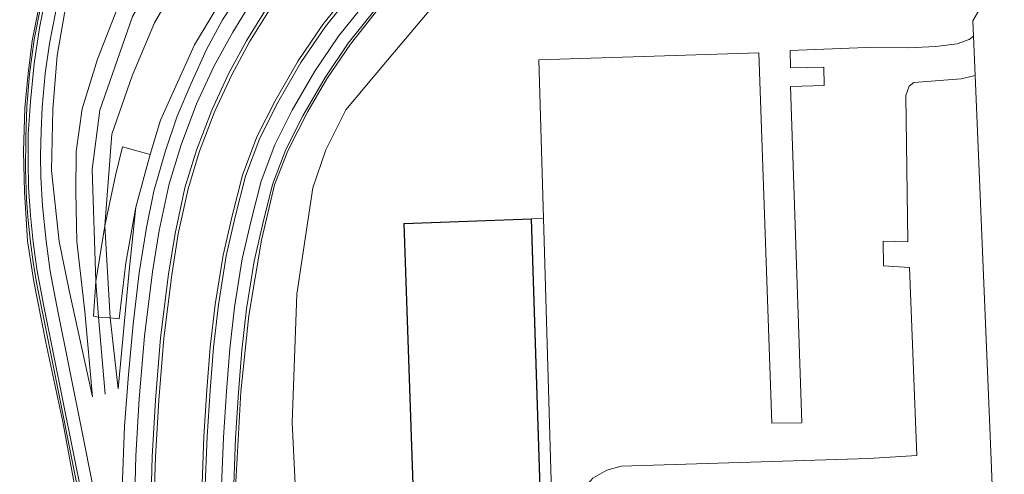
# Model space of a CAD drawing. Extents: x 176032 to 190000, y 318229 to 352878.
# Tile 14 of 184: x 176904 to 177054, y 318836 to 318906. Entities that reach past the tile are written whole.
import ezdxf

# ---------------------------------------------------------------- set-up
doc = ezdxf.new("R2010")
doc.units = 0
for name, color, linetype, lineweight in [('af-bs-rasterhekwerk', 253, 'hekwerk', 18), ('bp-b5-bomenstruiken', 253, 'Continuous', 18), ('bp-b5-grasland', 253, 'Continuous', 18), ('bp-b5-overig', 253, 'Continuous', 18), ('gk-b5-damwand', 253, 'damwand', 18), ('gw-bs-kruinlijn', 253, 'Continuous', 18), ('gw-bs-teenlijn', 253, 'Continuous', 18), ('kd-bs-dakrand', 6, 'Continuous', 18), ('kd-bs-maaiveldlijn', 6, 'Continuous', 18), ('kd-bs-opnamedtmgrens', 253, 'Continuous', 18), ('og-b5-bebouwing', 6, 'Continuous', 18), ('og-b5-grond_ingericht', 253, 'Continuous', 18), ('og-b5-water', 253, 'Continuous', 18), ('og-bs-maaiveld', 253, 'Continuous', 18), ('og-bs-terreinafscheiding', 7, 'Continuous', 18), ('vh-b5-verh_soort', 253, 'Continuous', 18), ('wh-bs-waterlijn', 253, 'Continuous', 18)]:
    doc.layers.add(name, color=color, linetype=linetype, lineweight=lineweight)
doc.layers.add('viewports', color=7, linetype='Continuous')
doc.linetypes.add('damwand', pattern='A,15,-0.01,[8,RTW.shx,S=1,R=0,X=0,Y=0],2,[8,RTW.shx,S=1,R=0,X=0,Y=0],2,[8,RTW.shx,S=1,R=0,X=0,Y=0],-0.01', length=19.02)
doc.linetypes.add('hekwerk', pattern='A,7,-1.5,[1,RTW.shx,S=0.75,R=0,X=0,Y=0],-1.5', length=10)

# ---------------------------------------------------------------- blocks, each defined once
blk = doc.blocks.new('x-ref dtb totaal grijs')
at = {"layer": 'af-bs-rasterhekwerk'}
blk.add_polyline3d([(176929.296, 318750, 46.832), (176927.125, 318761.047, 46.816), (176922.881, 318782.976, 46.633), (176918.233, 318805.913, 46.72), (176913.341, 318830.54, 46.733), (176908.206, 318856.086, 46.908), (176906.31, 318865.516, 46.974), (176905.804, 318868.595, 47.03), (176905.387, 318871.677, 47.039), (176905.07, 318874.983, 47.048), (176904.814, 318878.196, 47.122), (176904.636, 318882.787, 47.205), (176904.679, 318887.688, 47.205), (176904.848, 318892.377, 47.162), (176905.242, 318897.362, 47.144), (176905.958, 318902.681, 47.157), (176907.033, 318908.098, 47.166)], dxfattribs=at)
at = {"layer": 'bp-b5-bomenstruiken'}
for points in [[(177051.817, 318909.283, 46.448), (177049.687, 318905.531, 46.416), (177049.782, 318903.226, 46.75), (177049.093, 318902.69, 46.844), (177047.292, 318902.037, 47.111), (177044.005, 318901.63, 47.394), (177039.766, 318901.428, 47.669), (177033.358, 318901.447, 47.812), (177021.687, 318900.985, 47.891), (177021.776, 318898.333, 47.891), (177026.841, 318898.454, 47.756), (177026.898, 318895.657, 47.751), (177021.767, 318895.505, 47.86), (177023.509, 318844.037, 47.821), (177018.906, 318843.96, 47.756), (177016.92, 318900.632, 47.852), (176983.206, 318899.578, 47.913), (176983.919, 318875.337, 47.92), (176982.094, 318875.255, 47.94), (176962.582, 318874.537, 47.94), (176965.383, 318793.011, 47.94)], [(176946.692, 318818.933, 47.45), (176945.482, 318844.067, 47.454), (176946.165, 318863.695, 47.454), (176948.644, 318879.971, 47.485), (176950.629, 318885.777, 47.485), (176953.704, 318891.945, 47.559), (176959.509, 318898.874, 47.559), (176968.061, 318909.083, 47.48)]]:
    blk.add_polyline3d(points, dxfattribs=at)
at = {"layer": 'bp-b5-grasland'}
for points in [[(176919.688, 318910.06, 47.38), (176915.666, 318899.689, 47.236), (176913.319, 318892.091, 47.14), (176912.4, 318885.528, 46.943), (176912.338, 318879.347, 46.921), (176912.497, 318871.76, 46.821), (176913.744, 318861.057, 46.655), (176914.925, 318847.978, 46.484), (176911.308, 318864.256, 46.528), (176909.808, 318871.749, 46.528), (176908.643, 318882.632, 46.598), (176908.81, 318892.025, 46.607), (176909.499, 318900.265, 46.607), (176910.637, 318906.653, 46.594)], [(176928.911, 318913.081, 47.463), (176924.393, 318905.219, 47.328), (176920.949, 318897.146, 47.275), (176917.868, 318888.191, 47.188), (176916.803, 318874.17, 47.112), (176915.395, 318865.671, 46.953), (176915.054, 318860.358, 46.873), (176915.805, 318860.188, 46.846), (176917.626, 318860.063, 46.788), (176918.835, 318849.24, 46.415), (176920.502, 318867.291, 46.471), (176921.561, 318877.04, 46.676), (176923.736, 318885.068, 46.623), (176925.316, 318890.361, 46.493), (176930.527, 318901.875, 46.493), (176935.489, 318910.131, 46.498)], [(176938.27, 318910.998, 46.415), (176934.786, 318905.702, 46.428), (176932.35, 318901.138, 46.388), (176929.947, 318895.856, 46.375), (176927.888, 318890.946, 46.388), (176926.023, 318885.502, 46.34), (176924.303, 318879.499, 46.367), (176923.165, 318873.898, 46.384), (176922.049, 318866.975, 46.353), (176921.112, 318859.119, 46.332), (176920.388, 318851.418, 46.327), (176919.801, 318843.509, 46.24), (176919.399, 318832.595, 46.187)], [(176917.759, 318820.242, 46.262), (176913.4, 318842.081, 46.297), (176909.443, 318861.868, 46.393), (176908.429, 318867.241, 46.436), (176907.829, 318871.803, 46.498), (176907.252, 318877.234, 46.511), (176906.981, 318881.602, 46.515), (176906.947, 318884.917, 46.524), (176907.032, 318888.686, 46.559), (176907.174, 318892.299, 46.559), (176907.655, 318897.48, 46.559), (176908.345, 318902.102, 46.546), (176909.692, 318909.192, 46.554)], [(176910.637, 318906.653, 46.594), (176909.499, 318900.265, 46.607), (176908.81, 318892.025, 46.607), (176908.643, 318882.632, 46.598), (176909.808, 318871.749, 46.528), (176911.308, 318864.256, 46.528), (176914.925, 318847.978, 46.484), (176913.744, 318861.057, 46.655), (176912.497, 318871.76, 46.821), (176912.338, 318879.347, 46.921), (176912.4, 318885.528, 46.943), (176913.319, 318892.091, 47.14), (176915.666, 318899.689, 47.236), (176919.688, 318910.06, 47.38)], [(176958.604, 318907.299, 45.96), (176954.375, 318901.967, 45.96), (176950.754, 318896.679, 45.96), (176947.875, 318891.661, 45.96), (176944.795, 318885.635, 45.952), (176942.787, 318880.421, 46.021), (176940.767, 318871.988, 46.021), (176938.823, 318860.424, 46.021), (176937.611, 318848.736, 46.021), (176936.8, 318834.083, 46.017)], [(176936.472, 318833.122, 45.929), (176936.794, 318841.674, 45.991), (176937.238, 318848.656, 45.995), (176937.744, 318855.142, 45.973), (176938.479, 318861.483, 46.012), (176939.643, 318868.74, 46.008), (176940.974, 318874.536, 45.999), (176942.481, 318880.471, 45.986), (176944.516, 318885.834, 45.937), (176947.114, 318891.002, 45.928), (176950.506, 318896.851, 46.003), (176954.065, 318902.118, 46.011), (176958.44, 318907.578, 45.981)], [(176968.061, 318909.083, 47.48), (176959.509, 318898.874, 47.559), (176953.704, 318891.945, 47.559), (176950.629, 318885.777, 47.485), (176948.644, 318879.971, 47.485), (176946.165, 318863.695, 47.454), (176945.482, 318844.067, 47.454), (176946.692, 318818.933, 47.45)], [(176936.8, 318834.083, 46.017), (176937.611, 318848.736, 46.021), (176938.823, 318860.424, 46.021), (176940.767, 318871.988, 46.021), (176942.787, 318880.421, 46.021), (176944.795, 318885.635, 45.952), (176947.875, 318891.661, 45.96), (176950.754, 318896.679, 45.96), (176954.375, 318901.967, 45.96), (176958.604, 318907.299, 45.96)]]:
    blk.add_polyline3d(points, dxfattribs=at)
for points in [[(176974.023, 318946.138, 46.506), (176965.787, 318941.778, 46.777), (176959.591, 318936.903, 46.712), (176952.899, 318930.811, 46.629), (176946.573, 318924.703, 46.567), (176940.812, 318917.793, 46.528), (176935.489, 318910.131, 46.498), (176930.527, 318901.875, 46.493), (176925.316, 318890.361, 46.493), (176923.736, 318885.068, 46.623), (176919.513, 318886.24, 47.144), (176918.424, 318881.85, 47.091), (176916.803, 318874.17, 47.112), (176917.868, 318888.191, 47.188), (176920.949, 318897.146, 47.275), (176924.393, 318905.219, 47.328), (176928.911, 318913.081, 47.463), (176936.642, 318922.817, 47.555), (176944.176, 318930.92, 47.59), (176953.447, 318939.085, 47.502), (176961.807, 318945.718, 47.293), (176978.702, 318955.852, 46.472)], [(176918.835, 318849.24, 46.415), (176917.626, 318860.063, 46.788), (176918.979, 318859.923, 46.612), (176920.003, 318868.491, 46.692), (176921.561, 318877.04, 46.676), (176920.502, 318867.291, 46.471)]]:
    blk.add_polyline3d(points, close=True, dxfattribs=at)
at = {"layer": 'bp-b5-overig'}
for points in [[(176923.736, 318885.068, 46.623), (176921.561, 318877.04, 46.676), (176920.003, 318868.491, 46.692), (176918.979, 318859.923, 46.612), (176917.626, 318860.063, 46.788), (176916.803, 318874.17, 47.112), (176918.424, 318881.85, 47.091), (176919.513, 318886.24, 47.144)], [(176917.626, 318860.063, 46.788), (176915.805, 318860.188, 46.846), (176915.054, 318860.358, 46.873), (176915.395, 318865.671, 46.953), (176916.803, 318874.17, 47.112)]]:
    blk.add_polyline3d(points, close=True, dxfattribs=at)
at = {"layer": 'gk-b5-damwand'}
for points in [[(176912.629, 318832.016, 44.063), (176910.373, 318844.177, 44.063), (176907.766, 318856.307, 44.063), (176905.914, 318865.657, 44.063), (176904.961, 318871.887, 44.063), (176904.487, 318879.361, 44.063), (176904.359, 318885.541, 44.063), (176904.551, 318892.249, 44.063), (176905.039, 318897.463, 44.063), (176905.643, 318902.5, 44.063), (176906.877, 318908.6, 44.063)], [(176907.762, 318909.373, 46.576), (176906.814, 318904.498, 46.559), (176905.948, 318899.007, 46.576), (176905.395, 318893.209, 46.576), (176905.06, 318888.206, 46.572), (176905.043, 318883.984, 46.567), (176905.089, 318880.112, 46.572), (176905.433, 318875.75, 46.559), (176905.814, 318871.642, 46.519), (176906.366, 318867.509, 46.519), (176907.427, 318861.883, 46.471), (176913.385, 318832.477, 46.257)]]:
    blk.add_polyline3d(points, dxfattribs=at)
at = {"layer": 'gw-bs-kruinlijn'}
for points in [[(176914.925, 318847.978, 46.484), (176913.744, 318861.057, 46.655), (176912.497, 318871.76, 46.821), (176912.338, 318879.347, 46.921), (176912.4, 318885.528, 46.943), (176913.319, 318892.091, 47.14), (176915.666, 318899.689, 47.236), (176919.688, 318910.06, 47.38), (176924.041, 318918.206, 47.463), (176928.913, 318926.522, 47.489), (176931.715, 318928.586, 47.546), (176933.54, 318928.957, 47.546), (176935.916, 318929.63, 47.55), (176937.834, 318931.128, 47.55), (176942.184, 318935.692, 47.585), (176948.734, 318941.903, 47.498), (176954.212, 318946.538, 47.515), (176978.012, 318966.759, 46.543)], [(176916.852, 318848.387, 46.515), (176915.805, 318860.188, 46.846), (176915.395, 318865.671, 46.953), (176914.869, 318882.768, 47.096), (176916.007, 318891.873, 47.262), (176921.012, 318906.218, 47.393), (176927.762, 318917.906, 47.607), (176936.644, 318927.032, 47.655), (176954.178, 318943.317, 47.603), (176978.351, 318961.335, 46.482)], [(176978.702, 318955.852, 46.472), (176961.807, 318945.718, 47.293), (176953.447, 318939.085, 47.502), (176944.176, 318930.92, 47.59), (176936.642, 318922.817, 47.555), (176928.911, 318913.081, 47.463), (176924.393, 318905.219, 47.328), (176920.949, 318897.146, 47.275), (176917.868, 318888.191, 47.188), (176916.803, 318874.17, 47.112), (176917.626, 318860.063, 46.788), (176918.835, 318849.24, 46.415)], [(176950.095, 318776.276, 47.127), (176948.47, 318794.031, 47.328), (176946.692, 318818.933, 47.45), (176945.482, 318844.067, 47.454), (176946.165, 318863.695, 47.454), (176948.644, 318879.971, 47.485), (176950.629, 318885.777, 47.485), (176953.704, 318891.945, 47.559), (176959.509, 318898.874, 47.559), (176968.061, 318909.083, 47.48), (176976.927, 318917.01, 47.38), (176984.037, 318921.729, 47.397), (176992.786, 318924.032, 47.402), (177023.392, 318927.389, 47.297), (177026.053, 318927.052, 47.297), (177028.08, 318926.262, 47.297), (177029.321, 318925.342, 47.293), (177035.921, 318919.157, 47.284)]]:
    blk.add_polyline3d(points, dxfattribs=at)
at = {"layer": 'gw-bs-teenlijn'}
for points in [[(176978.702, 318955.852, 46.472), (176974.023, 318946.138, 46.506), (176965.787, 318941.778, 46.777), (176959.591, 318936.903, 46.712), (176952.899, 318930.811, 46.629), (176946.573, 318924.703, 46.567), (176940.812, 318917.793, 46.528), (176935.489, 318910.131, 46.498), (176930.527, 318901.875, 46.493), (176925.316, 318890.361, 46.493), (176923.736, 318885.068, 46.623), (176921.561, 318877.04, 46.676), (176920.502, 318867.291, 46.471), (176918.835, 318849.24, 46.415)], [(176914.925, 318847.978, 46.484), (176911.308, 318864.256, 46.528), (176909.808, 318871.749, 46.528), (176908.643, 318882.632, 46.598), (176908.81, 318892.025, 46.607), (176909.499, 318900.265, 46.607), (176910.637, 318906.653, 46.594), (176912.926, 318915.069, 46.633), (176916.559, 318926.787, 46.642), (176920.163, 318933.248, 46.607), (176927.238, 318945.197, 46.493)], [(176945.368, 318775.37, 46.93), (176944.115, 318780.308, 46.733), (176940.791, 318789.721, 46.192), (176938.026, 318802.459, 45.987), (176936.751, 318823.249, 46.013), (176936.8, 318834.083, 46.017), (176937.611, 318848.736, 46.021), (176938.823, 318860.424, 46.021), (176940.767, 318871.988, 46.021), (176942.787, 318880.421, 46.021), (176944.795, 318885.635, 45.952), (176947.875, 318891.661, 45.96), (176950.754, 318896.679, 45.96), (176954.375, 318901.967, 45.96), (176958.604, 318907.299, 45.96)]]:
    blk.add_polyline3d(points, dxfattribs=at)
at = {"layer": 'kd-bs-dakrand'}
blk.add_polyline3d([(177009.744, 318792.937, 55.247), (176989.581, 318792.285, 52.879), (176989.456, 318795.325, 52.888), (176988.672, 318795.285, 52.176), (176985.725, 318795.215, 52.18), (176984.539, 318795.218, 71.094), (176984.558, 318793.71, 71.094), (176965.431, 318793.063, 71.05), (176962.634, 318874.489, 72.496), (176982.046, 318875.203, 72.505), (176984.237, 318807.061, 71.116), (176984.84, 318807.075, 52.246), (176988.376, 318807.161, 52.246), (176989.101, 318807.18, 52.836), (176988.999, 318810.239, 52.901), (177009.164, 318810.961, 55.421), (177009.744, 318792.937, 55.247)], dxfattribs=at)
at = {"layer": 'kd-bs-maaiveldlijn'}
blk.add_polyline3d([(176982.094, 318875.255, 47.94), (176984.285, 318807.107, 47.94), (176984.841, 318807.125, 47.94), (176985.924, 318807.151, 47.94), (176988.374, 318807.211, 47.94), (176989.05, 318807.228, 47.94), (176988.948, 318810.287, 47.94), (176989.201, 318810.296, 47.94), (177009.212, 318811.013, 47.94), (177009.723, 318795.117, 47.94), (177009.795, 318792.889, 47.94), (177009.385, 318792.876, 47.94), (176989.533, 318792.233, 47.94), (176989.408, 318795.272, 47.94), (176988.674, 318795.235, 47.94), (176985.724, 318795.165, 47.94), (176984.589, 318795.165, 47.94), (176984.608, 318793.662, 47.94), (176966.528, 318793.05, 47.94), (176965.383, 318793.011, 47.94), (176962.582, 318874.537, 47.94), (176982.094, 318875.255, 47.94)], dxfattribs=at)
at = {"layer": 'kd-bs-opnamedtmgrens'}
blk.add_polyline3d([(177051.817, 318909.283, 46.448), (177049.687, 318905.531, 46.416), (177049.782, 318903.226, 46.75), (177050.03, 318897.194, 46.89), (177052.243, 318843.361, 47.595), (177054.484, 318788.844, 45.412), (177045.567, 318778.614, 48.177)], dxfattribs=at)
at = {"layer": 'og-b5-bebouwing'}
blk.add_polyline3d([(176982.094, 318875.255, 47.94), (176984.285, 318807.107, 47.94), (176984.841, 318807.125, 47.94), (176985.924, 318807.151, 47.94), (176988.374, 318807.211, 47.94), (176989.05, 318807.228, 47.94), (176988.948, 318810.287, 47.94), (176989.201, 318810.296, 47.94), (177009.212, 318811.013, 47.94), (177009.723, 318795.117, 47.94), (177009.795, 318792.889, 47.94), (177009.385, 318792.876, 47.94), (176989.533, 318792.233, 47.94), (176989.408, 318795.272, 47.94), (176988.674, 318795.235, 47.94), (176985.724, 318795.165, 47.94), (176984.589, 318795.165, 47.94), (176984.608, 318793.662, 47.94), (176966.528, 318793.05, 47.94), (176965.383, 318793.011, 47.94), (176962.582, 318874.537, 47.94)], close=True, dxfattribs=at)
at = {"layer": 'og-b5-grond_ingericht'}
blk.add_polyline3d([(176991.499, 318835.551, 47.812), (176993.644, 318836.787, 47.812), (176995.835, 318837.376, 47.808), (177033.731, 318838.545, 47.821), (177041.112, 318838.989, 47.778), (177039.947, 318867.777, 47.743), (177035.985, 318868.033, 47.755), (177035.929, 318871.831, 47.743), (177039.726, 318871.704, 47.755), (177039.422, 318894.109, 47.648), (177039.907, 318895.571, 47.324), (177040.643, 318896.118, 47.304), (177047.875, 318896.692, 47.115), (177050.03, 318897.194, 46.89), (177052.243, 318843.361, 47.595), (177054.484, 318788.844, 45.412)], dxfattribs=at)
blk.add_polyline3d([(176982.094, 318875.255, 47.94), (176983.919, 318875.337, 47.92), (176985.924, 318807.151, 47.94), (176984.841, 318807.125, 47.94), (176984.285, 318807.107, 47.94)], close=True, dxfattribs=at)
at = {"layer": 'og-b5-water'}
blk.add_polyline3d([(176906.877, 318908.6, 44.063), (176905.643, 318902.5, 44.063), (176905.039, 318897.463, 44.063), (176904.551, 318892.249, 44.063), (176904.359, 318885.541, 44.063), (176904.487, 318879.361, 44.063), (176904.961, 318871.887, 44.063), (176905.914, 318865.657, 44.063), (176907.766, 318856.307, 44.063), (176910.373, 318844.177, 44.063), (176912.629, 318832.016, 44.063), (176916.083, 318814.666, 44.063), (176919.529, 318797.64, 44.063), (176923.757, 318776.332, 44.063), (176927.396, 318757.4, 44.063), (176926.045, 318755.699, 44.063), (176924.739, 318753.703, 44.022), (176865.459, 318750, 44.042)], dxfattribs=at)
at = {"layer": 'og-bs-maaiveld'}
blk.add_polyline3d([(176929.637, 318750, 46.247), (176923.006, 318783.871, 46.201), (176913.385, 318832.477, 46.257), (176907.427, 318861.883, 46.471), (176906.366, 318867.509, 46.519), (176905.814, 318871.642, 46.519), (176905.433, 318875.75, 46.559), (176905.089, 318880.112, 46.572), (176905.043, 318883.984, 46.567), (176905.06, 318888.206, 46.572), (176905.395, 318893.209, 46.576), (176905.948, 318899.007, 46.576), (176906.814, 318904.498, 46.559), (176907.762, 318909.373, 46.576), (176909.276, 318915.375, 46.576), (176910.893, 318920.702, 46.602), (176913.927, 318928.361, 46.598), (176917.688, 318936.179, 46.598), (176918.66, 318937.659, 46.607)], dxfattribs=at)
at = {"layer": 'og-bs-terreinafscheiding'}
for points in [[(176938.27, 318910.998, 46.415), (176934.786, 318905.702, 46.428), (176932.35, 318901.138, 46.388), (176929.947, 318895.856, 46.375), (176927.888, 318890.946, 46.388), (176926.023, 318885.502, 46.34), (176924.303, 318879.499, 46.367), (176923.165, 318873.898, 46.384), (176922.049, 318866.975, 46.353), (176921.112, 318859.119, 46.332), (176920.388, 318851.418, 46.327), (176919.801, 318843.509, 46.24), (176919.399, 318832.595, 46.187)], [(176917.759, 318820.242, 46.262), (176913.4, 318842.081, 46.297), (176909.443, 318861.868, 46.393), (176908.429, 318867.241, 46.436), (176907.829, 318871.803, 46.498), (176907.252, 318877.234, 46.511), (176906.981, 318881.602, 46.515), (176906.947, 318884.917, 46.524), (176907.032, 318888.686, 46.559), (176907.174, 318892.299, 46.559), (176907.655, 318897.48, 46.559), (176908.345, 318902.102, 46.546), (176909.692, 318909.192, 46.554)], [(176924.296, 318810.248, 46.086), (176924.027, 318814.722, 46.09), (176923.911, 318821.808, 46.151), (176923.807, 318830.856, 46.133), (176924.025, 318838.852, 46.173), (176924.535, 318847.494, 46.208), (176925.336, 318857.005, 46.199), (176926.539, 318866.757, 46.208), (176927.542, 318873.015, 46.25), (176929.044, 318879.971, 46.29), (176930.829, 318885.746, 46.29), (176933.146, 318891.889, 46.255), (176935.763, 318897.529, 46.202), (176938.527, 318902.567, 46.242), (176942.601, 318909.202, 46.277), (176947.158, 318915.169, 46.233), (176951.584, 318920.225, 46.242), (176956.16, 318924.76, 46.189), (176960.979, 318928.985, 46.202), (176965.742, 318932.566, 46.224), (176970.384, 318935.695, 46.202), (176972.406, 318936.91, 46.271)], [(176924.86, 318809.212, 46.084), (176924.527, 318814.741, 46.089), (176924.411, 318821.815, 46.15), (176924.307, 318830.852, 46.132), (176924.525, 318838.831, 46.172), (176925.034, 318847.459, 46.207), (176925.834, 318856.953, 46.198), (176927.034, 318866.687, 46.206), (176928.033, 318872.923, 46.249), (176929.528, 318879.844, 46.289), (176931.302, 318885.584, 46.289), (176933.607, 318891.696, 46.253), (176936.21, 318897.303, 46.2), (176938.96, 318902.316, 46.24), (176943.014, 318908.918, 46.275), (176947.545, 318914.852, 46.231), (176951.948, 318919.882, 46.24), (176956.501, 318924.394, 46.187), (176961.295, 318928.597, 46.2), (176966.032, 318932.159, 46.223), (176970.65, 318935.27, 46.201), (176974.861, 318937.787, 46.248)], [(176921.95, 318807.612, 46.09), (176921.528, 318814.626, 46.096), (176921.411, 318821.773, 46.157), (176921.307, 318830.876, 46.139), (176921.527, 318838.96, 46.179), (176922.041, 318847.673, 46.214), (176922.849, 318857.263, 46.205), (176924.063, 318867.108, 46.214), (176925.084, 318873.477, 46.257), (176926.623, 318880.605, 46.297), (176928.463, 318886.557, 46.297), (176930.839, 318892.858, 46.262), (176933.531, 318898.658, 46.209), (176936.365, 318903.823, 46.249), (176940.537, 318910.618, 46.284), (176945.222, 318916.753, 46.24), (176949.761, 318921.938, 46.249), (176954.454, 318926.589, 46.196), (176959.402, 318930.927, 46.209), (176964.291, 318934.603, 46.231), (176966.176, 318935.915, 46.339)], [(176932.398, 318811.255, 45.853), (176932.158, 318817.58, 45.907), (176932.051, 318823.846, 45.942), (176932.122, 318833.221, 45.92), (176932.449, 318841.895, 45.982), (176932.899, 318848.964, 45.986), (176933.413, 318855.561, 45.964), (176934.169, 318862.078, 46.003), (176935.371, 318869.572, 45.999), (176936.746, 318875.559, 45.99), (176938.326, 318881.782, 45.977), (176940.528, 318887.588, 45.929), (176943.286, 318893.072, 45.92), (176946.818, 318899.162, 45.996), (176950.559, 318904.7, 46.004), (176955.155, 318910.434, 45.974), (176960.101, 318915.685, 45.987), (176964.568, 318919.649, 46.031), (176968.843, 318922.842, 46.014), (176973.898, 318926.35, 46.049), (176977.61, 318928.608, 46.027), (176982.644, 318930.943, 46.015), (176987.131, 318932.228, 46.041)], [(176934.972, 318809.337, 45.84), (176934.657, 318817.649, 45.912), (176934.551, 318823.858, 45.947), (176934.622, 318833.164, 45.925), (176934.946, 318841.768, 45.987), (176935.393, 318848.787, 45.991), (176935.902, 318855.32, 45.969), (176936.646, 318861.736, 46.008), (176937.826, 318869.094, 46.004), (176939.176, 318874.971, 45.995), (176940.714, 318881.029, 45.982), (176942.82, 318886.58, 45.934), (176945.486, 318891.882, 45.925), (176948.938, 318897.834, 46), (176952.574, 318903.216, 46.008), (176957.043, 318908.793, 45.978)], [(176940.141, 318774.247, 46.043), (176937.936, 318790.983, 45.829), (176937.398, 318798.977, 45.838), (176936.831, 318809.14, 45.842), (176936.506, 318817.7, 45.916), (176936.401, 318823.867, 45.951), (176936.472, 318833.122, 45.929), (176936.794, 318841.674, 45.991), (176937.238, 318848.656, 45.995), (176937.744, 318855.142, 45.973), (176938.479, 318861.483, 46.012), (176939.643, 318868.74, 46.008), (176940.974, 318874.536, 45.999), (176942.481, 318880.471, 45.986), (176944.516, 318885.834, 45.937), (176947.114, 318891.002, 45.928), (176950.506, 318896.851, 46.003), (176954.065, 318902.118, 46.011), (176958.44, 318907.578, 45.981)], [(176931.986, 318808.913, 45.832), (176931.658, 318817.567, 45.906), (176931.551, 318823.844, 45.941), (176931.622, 318833.232, 45.919), (176931.95, 318841.92, 45.981), (176932.4, 318848.999, 45.985), (176932.915, 318855.609, 45.963), (176933.674, 318862.147, 46.002), (176934.88, 318869.668, 45.998), (176936.26, 318875.676, 45.989), (176937.848, 318881.933, 45.976), (176940.07, 318887.789, 45.928), (176942.846, 318893.31, 45.92), (176946.395, 318899.428, 45.995), (176950.157, 318904.997, 46.003), (176954.777, 318910.763, 45.973), (176959.752, 318916.044, 45.986), (176964.252, 318920.037, 46.031), (176968.551, 318923.248, 46.013), (176973.626, 318926.769, 46.048), (176977.374, 318929.05, 46.027)], [(177033.358, 318901.447, 47.812), (177039.766, 318901.428, 47.669), (177044.005, 318901.63, 47.394), (177047.292, 318902.037, 47.111), (177049.093, 318902.69, 46.844), (177049.782, 318903.226, 46.75)], [(176983.919, 318875.337, 47.92), (176983.206, 318899.578, 47.913), (177016.92, 318900.632, 47.852), (177018.906, 318843.96, 47.756), (177023.509, 318844.037, 47.821), (177021.767, 318895.505, 47.86), (177026.898, 318895.657, 47.751), (177026.841, 318898.454, 47.756), (177021.776, 318898.333, 47.891), (177021.687, 318900.985, 47.891), (177033.358, 318901.447, 47.812)], [(177039.422, 318894.109, 47.648), (177039.907, 318895.571, 47.324), (177040.643, 318896.118, 47.304), (177047.875, 318896.692, 47.115), (177050.03, 318897.194, 46.89)], [(177039.422, 318894.109, 47.648), (177039.726, 318871.704, 47.755), (177035.929, 318871.831, 47.743), (177035.985, 318868.033, 47.755), (177039.947, 318867.777, 47.743), (177041.112, 318838.989, 47.778), (177033.731, 318838.545, 47.821)], [(176921.561, 318877.04, 46.676), (176920.003, 318868.491, 46.692), (176918.979, 318859.923, 46.612), (176917.626, 318860.063, 46.788), (176915.805, 318860.188, 46.846), (176915.054, 318860.358, 46.873), (176915.395, 318865.671, 46.953), (176916.803, 318874.17, 47.112), (176918.424, 318881.85, 47.091), (176919.513, 318886.24, 47.144), (176923.736, 318885.068, 46.623)], [(176982.094, 318875.255, 47.94), (176983.919, 318875.337, 47.92)], [(176985.924, 318807.151, 47.94), (176983.919, 318875.337, 47.92)], [(177033.731, 318838.545, 47.821), (176995.835, 318837.376, 47.808), (176993.644, 318836.787, 47.812), (176991.499, 318835.551, 47.812), (176989.718, 318833.512, 47.808), (176988.726, 318831.008, 47.808), (176988.534, 318827.768, 47.808), (176989.201, 318810.296, 47.94)]]:
    blk.add_polyline3d(points, dxfattribs=at)
at = {"layer": 'vh-b5-verh_soort'}
for points in [[(176954.777, 318910.763, 45.973), (176950.157, 318904.997, 46.003), (176946.395, 318899.428, 45.995), (176942.846, 318893.31, 45.92), (176940.07, 318887.789, 45.928), (176937.848, 318881.933, 45.976), (176936.26, 318875.676, 45.989), (176934.88, 318869.668, 45.998), (176933.674, 318862.147, 46.002), (176932.915, 318855.609, 45.963), (176932.4, 318848.999, 45.985), (176931.95, 318841.92, 45.981), (176931.622, 318833.232, 45.919)], [(176924.307, 318830.852, 46.132), (176924.525, 318838.831, 46.172), (176925.034, 318847.459, 46.207), (176925.834, 318856.953, 46.198), (176927.034, 318866.687, 46.206), (176928.033, 318872.923, 46.249), (176929.528, 318879.844, 46.289), (176931.302, 318885.584, 46.289), (176933.607, 318891.696, 46.253), (176936.21, 318897.303, 46.2), (176938.96, 318902.316, 46.24), (176943.014, 318908.918, 46.275)], [(176942.601, 318909.202, 46.277), (176938.527, 318902.567, 46.242), (176935.763, 318897.529, 46.202), (176933.146, 318891.889, 46.255), (176930.829, 318885.746, 46.29), (176929.044, 318879.971, 46.29), (176927.542, 318873.015, 46.25), (176926.539, 318866.757, 46.208), (176925.336, 318857.005, 46.199), (176924.535, 318847.494, 46.208), (176924.025, 318838.852, 46.173), (176923.807, 318830.856, 46.133)], [(176921.307, 318830.876, 46.139), (176921.527, 318838.96, 46.179), (176922.041, 318847.673, 46.214), (176922.849, 318857.263, 46.205), (176924.063, 318867.108, 46.214), (176925.084, 318873.477, 46.257), (176926.623, 318880.605, 46.297), (176928.463, 318886.557, 46.297), (176930.839, 318892.858, 46.262), (176933.531, 318898.658, 46.209), (176936.365, 318903.823, 46.249), (176940.537, 318910.618, 46.284)], [(176943.014, 318908.918, 46.275), (176938.96, 318902.316, 46.24), (176936.21, 318897.303, 46.2), (176933.607, 318891.696, 46.253), (176931.302, 318885.584, 46.289), (176929.528, 318879.844, 46.289), (176928.033, 318872.923, 46.249), (176927.034, 318866.687, 46.206), (176925.834, 318856.953, 46.198), (176925.034, 318847.459, 46.207), (176924.525, 318838.831, 46.172), (176924.307, 318830.852, 46.132)], [(176923.807, 318830.856, 46.133), (176924.025, 318838.852, 46.173), (176924.535, 318847.494, 46.208), (176925.336, 318857.005, 46.199), (176926.539, 318866.757, 46.208), (176927.542, 318873.015, 46.25), (176929.044, 318879.971, 46.29), (176930.829, 318885.746, 46.29), (176933.146, 318891.889, 46.255), (176935.763, 318897.529, 46.202), (176938.527, 318902.567, 46.242), (176942.601, 318909.202, 46.277)], [(176913.385, 318832.477, 46.257), (176907.427, 318861.883, 46.471), (176906.366, 318867.509, 46.519), (176905.814, 318871.642, 46.519), (176905.433, 318875.75, 46.559), (176905.089, 318880.112, 46.572), (176905.043, 318883.984, 46.567), (176905.06, 318888.206, 46.572), (176905.395, 318893.209, 46.576), (176905.948, 318899.007, 46.576), (176906.814, 318904.498, 46.559), (176907.762, 318909.373, 46.576)], [(176909.692, 318909.192, 46.554), (176908.345, 318902.102, 46.546), (176907.655, 318897.48, 46.559), (176907.174, 318892.299, 46.559), (176907.032, 318888.686, 46.559), (176906.947, 318884.917, 46.524), (176906.981, 318881.602, 46.515), (176907.252, 318877.234, 46.511), (176907.829, 318871.803, 46.498), (176908.429, 318867.241, 46.436), (176909.443, 318861.868, 46.393), (176913.4, 318842.081, 46.297), (176917.759, 318820.242, 46.262)], [(176919.399, 318832.595, 46.187), (176919.801, 318843.509, 46.24), (176920.388, 318851.418, 46.327), (176921.112, 318859.119, 46.332), (176922.049, 318866.975, 46.353), (176923.165, 318873.898, 46.384), (176924.303, 318879.499, 46.367), (176926.023, 318885.502, 46.34), (176927.888, 318890.946, 46.388), (176929.947, 318895.856, 46.375), (176932.35, 318901.138, 46.388), (176934.786, 318905.702, 46.428), (176938.27, 318910.998, 46.415)], [(176940.537, 318910.618, 46.284), (176936.365, 318903.823, 46.249), (176933.531, 318898.658, 46.209), (176930.839, 318892.858, 46.262), (176928.463, 318886.557, 46.297), (176926.623, 318880.605, 46.297), (176925.084, 318873.477, 46.257), (176924.063, 318867.108, 46.214), (176922.849, 318857.263, 46.205), (176922.041, 318847.673, 46.214), (176921.527, 318838.96, 46.179), (176921.307, 318830.876, 46.139)], [(176957.043, 318908.793, 45.978), (176952.574, 318903.216, 46.008), (176948.938, 318897.834, 46), (176945.486, 318891.882, 45.925), (176942.82, 318886.58, 45.934), (176940.714, 318881.029, 45.982), (176939.176, 318874.971, 45.995), (176937.826, 318869.094, 46.004), (176936.646, 318861.736, 46.008), (176935.902, 318855.32, 45.969), (176935.393, 318848.787, 45.991), (176934.946, 318841.768, 45.987), (176934.622, 318833.164, 45.925)], [(176932.122, 318833.221, 45.92), (176932.449, 318841.895, 45.982), (176932.899, 318848.964, 45.986), (176933.413, 318855.561, 45.964), (176934.169, 318862.078, 46.003), (176935.371, 318869.572, 45.999), (176936.746, 318875.559, 45.99), (176938.326, 318881.782, 45.977), (176940.528, 318887.588, 45.929), (176943.286, 318893.072, 45.92), (176946.818, 318899.162, 45.996), (176950.559, 318904.7, 46.004), (176955.155, 318910.434, 45.974)], [(176931.622, 318833.232, 45.919), (176931.95, 318841.92, 45.981), (176932.4, 318848.999, 45.985), (176932.915, 318855.609, 45.963), (176933.674, 318862.147, 46.002), (176934.88, 318869.668, 45.998), (176936.26, 318875.676, 45.989), (176937.848, 318881.933, 45.976), (176940.07, 318887.789, 45.928), (176942.846, 318893.31, 45.92), (176946.395, 318899.428, 45.995), (176950.157, 318904.997, 46.003), (176954.777, 318910.763, 45.973)], [(176955.155, 318910.434, 45.974), (176950.559, 318904.7, 46.004), (176946.818, 318899.162, 45.996), (176943.286, 318893.072, 45.92), (176940.528, 318887.588, 45.929), (176938.326, 318881.782, 45.977), (176936.746, 318875.559, 45.99), (176935.371, 318869.572, 45.999), (176934.169, 318862.078, 46.003), (176933.413, 318855.561, 45.964), (176932.899, 318848.964, 45.986), (176932.449, 318841.895, 45.982), (176932.122, 318833.221, 45.92)], [(176958.44, 318907.578, 45.981), (176954.065, 318902.118, 46.011), (176950.506, 318896.851, 46.003), (176947.114, 318891.002, 45.928), (176944.516, 318885.834, 45.937), (176942.481, 318880.471, 45.986), (176940.974, 318874.536, 45.999), (176939.643, 318868.74, 46.008), (176938.479, 318861.483, 46.012), (176937.744, 318855.142, 45.973), (176937.238, 318848.656, 45.995), (176936.794, 318841.674, 45.991), (176936.472, 318833.122, 45.929)], [(176934.622, 318833.164, 45.925), (176934.946, 318841.768, 45.987), (176935.393, 318848.787, 45.991), (176935.902, 318855.32, 45.969), (176936.646, 318861.736, 46.008), (176937.826, 318869.094, 46.004), (176939.176, 318874.971, 45.995), (176940.714, 318881.029, 45.982), (176942.82, 318886.58, 45.934), (176945.486, 318891.882, 45.925), (176948.938, 318897.834, 46), (176952.574, 318903.216, 46.008), (176957.043, 318908.793, 45.978)], [(176985.924, 318807.151, 47.94), (176983.919, 318875.337, 47.92), (176983.206, 318899.578, 47.913), (177016.92, 318900.632, 47.852), (177018.906, 318843.96, 47.756), (177023.509, 318844.037, 47.821), (177021.767, 318895.505, 47.86), (177026.898, 318895.657, 47.751), (177026.841, 318898.454, 47.756), (177021.776, 318898.333, 47.891), (177021.687, 318900.985, 47.891), (177033.358, 318901.447, 47.812), (177039.766, 318901.428, 47.669), (177044.005, 318901.63, 47.394), (177047.292, 318902.037, 47.111), (177049.093, 318902.69, 46.844), (177049.782, 318903.226, 46.75), (177050.03, 318897.194, 46.89), (177047.875, 318896.692, 47.115), (177040.643, 318896.118, 47.304), (177039.907, 318895.571, 47.324), (177039.422, 318894.109, 47.648), (177039.726, 318871.704, 47.755), (177035.929, 318871.831, 47.743), (177035.985, 318868.033, 47.755), (177039.947, 318867.777, 47.743), (177041.112, 318838.989, 47.778), (177033.731, 318838.545, 47.821), (176995.835, 318837.376, 47.808), (176993.644, 318836.787, 47.812), (176991.499, 318835.551, 47.812)]]:
    blk.add_polyline3d(points, dxfattribs=at)
at = {"layer": 'wh-bs-waterlijn'}
blk.add_polyline3d([(176906.877, 318908.6, 44.063), (176905.643, 318902.5, 44.063), (176905.039, 318897.463, 44.063), (176904.551, 318892.249, 44.063), (176904.359, 318885.541, 44.063), (176904.487, 318879.361, 44.063), (176904.961, 318871.887, 44.063), (176905.914, 318865.657, 44.063), (176907.766, 318856.307, 44.063), (176910.373, 318844.177, 44.063), (176912.629, 318832.016, 44.063), (176916.083, 318814.666, 44.063), (176919.529, 318797.64, 44.063), (176923.757, 318776.332, 44.063), (176927.396, 318757.4, 44.063), (176926.045, 318755.699, 44.063), (176924.739, 318753.703, 44.022), (176923.687, 318750, 44.051)], dxfattribs=at)

msp = doc.modelspace()

# ---------------------------------------------------------------- block references
at = {"layer": 'viewports'}
msp.add_blockref('x-ref dtb totaal grijs', (0, 0), dxfattribs=at)

doc.saveas('drawing.dxf')
